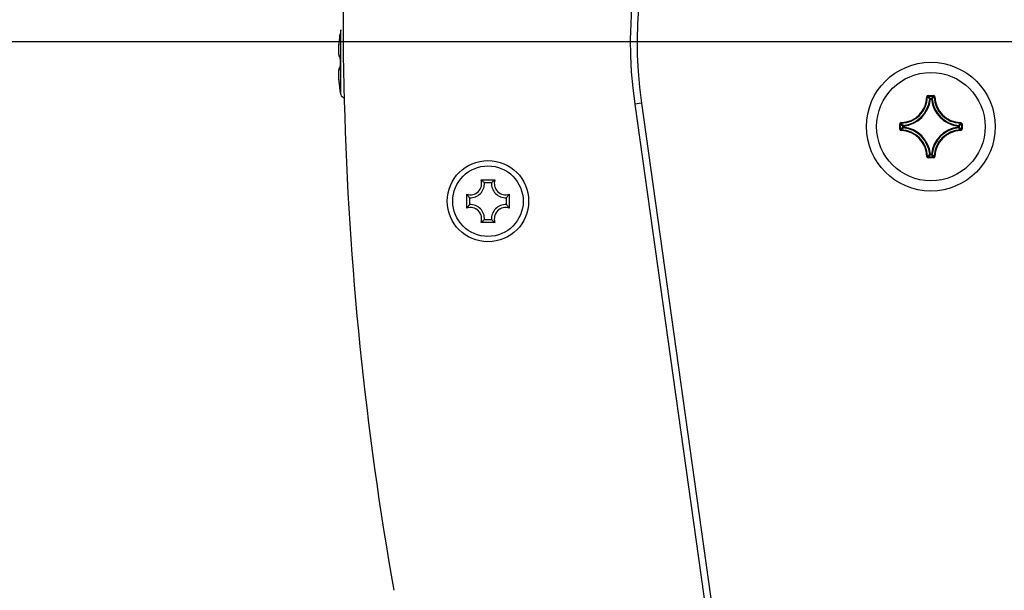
# Model space of a CAD drawing. Header units: millimetres. Extents: x 0 to 420, y 0 to 297.
# Tile 90 of 104: x 333 to 351, y 215 to 225. Entities that reach past the tile are written whole.
import ezdxf

# ---------------------------------------------------------------- set-up
doc = ezdxf.new("R2010")
doc.units = ezdxf.units.MM
doc.header["$LTSCALE"] = 23.1
doc.header["$PDMODE"] = 3
doc.header["$PDSIZE"] = 0.3125
doc.layers.get('0').update_dxf_attribs({"linetype": 'CONTINUOUS'})
doc.layers.get('Defpoints').update_dxf_attribs({"linetype": 'CONTINUOUS'})
doc.layers.add('AXES', color=7, linetype='CONTINUOUS')
doc.layers.add('DIM_PILOTEES', color=7, linetype='CONTINUOUS')
doc.styles.get("Standard").update_dxf_attribs({"font": 'txt', "width": 0.7})
doc.dimstyles.new('DIMSTYLE_1', dxfattribs={"dimtxt": 2.5, "dimasz": 3.5, "dimexe": 2, "dimexo": 0, "dimtad": 1, "dimdec": 0, "dimlfac": 4, "dimdsep": 46, "dimtxsty": 'Standard', "dimblk": '_FILLED', "dimblk1": '_FILLED', "dimblk2": '_FILLED', "dimcen": 0.09, "dimazin": 2, "dimtp": 0.5, "dimtm": 0.5, "dimtfac": 1, "dimtdec": 0, "dimtofl": 0, "dimtmove": 0, "dimatfit": 3, "dimldrblk": '_FILLED', "dimfxl": 0, "dimtolj": 1, "dimarcsym": 0})
doc.dimstyles.new('DIMSTYLE_4', dxfattribs={"dimtxt": 2.5, "dimasz": 3.5, "dimexe": 2, "dimexo": 0, "dimtad": 1, "dimlfac": 4, "dimdsep": 46, "dimtxsty": 'Standard', "dimblk": '_FILLED', "dimblk1": '_FILLED', "dimblk2": '_FILLED', "dimcen": 0.09, "dimazin": 2, "dimtp": 0.5, "dimtm": 0.5, "dimtfac": 1, "dimtofl": 0, "dimtmove": 0, "dimatfit": 3, "dimldrblk": '_FILLED', "dimfxl": 0, "dimtolj": 1, "dimarcsym": 0})
doc.dimstyles.new('DIMSTYLE_5', dxfattribs={"dimtxt": 2.5, "dimasz": 3.5, "dimexe": 2, "dimexo": 0, "dimgap": 2.5, "dimtad": 1, "dimlfac": 4, "dimdsep": 46, "dimtxsty": 'Standard', "dimblk": '_FILLED', "dimblk1": '_FILLED', "dimblk2": '_FILLED', "dimcen": 0.09, "dimazin": 2, "dimtp": 0.5, "dimtm": 0.5, "dimtfac": 1, "dimtofl": 0, "dimtmove": 0, "dimatfit": 3, "dimldrblk": '_FILLED', "dimfxl": 0, "dimtolj": 1, "dimarcsym": 0})

# ---------------------------------------------------------------- blocks, each defined once
blk = doc.blocks.new('_FILLED')
at = {"color": 0, "linetype": 'ByBlock'}
blk.add_solid([(0, 0), (-1, 0.1429), (-1, -0.1429)], dxfattribs=at)
blk = doc.blocks.new('*D6')
at = {"layer": 'DIM_PILOTEES', "color": 2, "linetype": 'Continuous'}
for p, q in [((370.369, 250.876), (370.369, 152.328)), ((334.079, 188.243), (334.079, 152.328)), ((334.079, 154.328), (352.224, 154.328)), ((370.369, 154.328), (352.224, 154.328))]:
    blk.add_line(p, q, dxfattribs=at)
at = {"layer": 'DIM_PILOTEES', "color": 2, "linetype": 'Continuous', "xscale": 3.5, "yscale": 3.5, "zscale": 3.5, "rotation": 180}
blk.add_blockref('_FILLED', (334.079, 154.328), dxfattribs=at)
at = {"layer": 'DIM_PILOTEES', "color": 2, "linetype": 'Continuous', "xscale": 3.5, "yscale": 3.5, "zscale": 3.5}
blk.add_blockref('_FILLED', (370.369, 154.328), dxfattribs=at)
at = {"layer": 'DIM_PILOTEES', "color": 2, "linetype": 'Continuous', "insert": (352.835, 157.453), "char_height": 2.5, "width": 7.76786, "attachment_point": 2, "line_spacing_factor": 0.9}
blk.add_mtext('{\\ftxt;\\W0.0001;\\H0.0001;\\~}{\\ftxt;\\W2.0714285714;\\H2.5; }{\\ftxt;\\W0.0001;\\H0.0001;\\~}', dxfattribs=at)
blk = doc.blocks.new('*D9')
at = {"layer": 'Defpoints', "color": 0, "linetype": 'Continuous'}
for p in [(323.479, 271.104), (352.829, 225.034), (309.135, 219.281), (396.54, 219.279)]:
    blk.add_point(p, dxfattribs=at)
at = {"layer": 'DIM_PILOTEES', "color": 0, "linetype": 'Continuous', "lineweight": -2}
for p, q in [((309.135, 219.281), (296.688, 217.643)), ((396.54, 219.279), (408.97, 217.643))]:
    blk.add_line(p, q, dxfattribs=at)
blk.add_arc((352.829, 225.034), 54.625, 356.1717, 183.8283, dxfattribs=at)
at = {"layer": 'DIM_PILOTEES', "color": 0, "linetype": 'Continuous', "lineweight": -2, "xscale": 3.5, "yscale": 3.5, "zscale": 3.5}
for p, rotation in [((298.671, 217.904), 275.6641338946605), ((406.987, 217.904), 264.3358661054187)]:
    blk.add_blockref('_FILLED', p, dxfattribs=dict(at, rotation=rotation))
at = {"layer": 'DIM_PILOTEES', "color": 0, "linetype": 'Continuous', "insert": (360.867, 284.956), "char_height": 2.5, "width": 23.75, "attachment_point": 2, "rotation": 352.3597, "line_spacing_factor": 0.9}
blk.add_mtext('\\A1;{\\ftxt;\\W0.0001;\\H0.0001;\\~}{\\ftxt;\\W3.5952380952;\\H2.5; }{\\ftxt;\\W0.0001;\\H0.0001;\\~}{\\ftxt;\\W0.0001;\\H0.0001;\\~}{\\ftxt;\\W2.0714285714;\\H2.5; }{\\ftxt;\\W0.0001;\\H0.0001;\\~}{\\ftxt;\\W0.0001;\\H0.0001;\\~}{\\ftxt;\\W0.6666666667;\\H2.5; }{\\ftxt;\\W0.0001;\\H0.0001;\\~}', dxfattribs=at)
blk = doc.blocks.new('*D11')
at = {"layer": 'DIM_PILOTEES', "color": 2, "linetype": 'Continuous'}
for p, q in [((352.838, 224.979), (312.361, 224.979)), ((314.361, 224.979), (314.361, 200.854)), ((314.361, 176.729), (314.361, 200.854)), ((336.599, 176.729), (312.361, 176.729))]:
    blk.add_line(p, q, dxfattribs=at)
at = {"layer": 'DIM_PILOTEES', "color": 2, "linetype": 'Continuous', "xscale": 3.5, "yscale": 3.5, "zscale": 3.5}
for p, rotation in [((314.361, 224.979), 90), ((314.361, 176.729), 270)]:
    blk.add_blockref('_FILLED', p, dxfattribs=dict(at, rotation=rotation))
at = {"layer": 'DIM_PILOTEES', "color": 2, "linetype": 'Continuous', "insert": (311.236, 202.308), "char_height": 2.5, "width": 7.76786, "attachment_point": 2, "rotation": 90, "line_spacing_factor": 0.9}
blk.add_mtext('{\\ftxt;\\W0.0001;\\H0.0001;\\~}{\\ftxt;\\W2.0714285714;\\H2.5; }{\\ftxt;\\W0.0001;\\H0.0001;\\~}', dxfattribs=at)

msp = doc.modelspace()

# ---------------------------------------------------------------- linework, layer by layer
at = {"color": 7, "linetype": 'Continuous'}
for p, q in [((339.2506, 225.1999), (339.2358, 225.1259)), ((339.2506, 224.0079), (339.2506, 225.1999)), ((339.2309, 225.0831), (339.2292, 225.073)), ((339.23, 225.0799), (339.2292, 225.0751)), ((339.2292, 225.0751), (339.2295, 225.0751)), ((339.2292, 225.0729), (339.2292, 225.073)), ((339.2314, 225.0882), (339.23, 225.0799)), ((339.2322, 225.0911), (339.2309, 225.0831)), ((339.233, 225.0983), (339.2314, 225.0882)), ((339.2333, 225.0984), (339.2322, 225.0911)), ((339.234, 225.1049), (339.233, 225.0983)), ((339.2342, 225.1047), (339.2333, 225.0984)), ((339.2348, 225.1106), (339.234, 225.1049)), ((339.2348, 225.1084), (339.2342, 225.1047)), ((339.2353, 225.1138), (339.2348, 225.1106)), ((339.2352, 225.1117), (339.2348, 225.1084)), ((339.2356, 225.1145), (339.2352, 225.1117)), ((339.2357, 225.1172), (339.2353, 225.1138)), ((339.2355, 225.1239), (339.2354, 225.1213)), ((339.2354, 225.1213), (339.2358, 225.1171)), ((339.2358, 225.1259), (339.2355, 225.1239)), ((339.2359, 225.1166), (339.2356, 225.1145)), ((339.2358, 225.1259), (339.2358, 225.1259)), ((339.2358, 225.1171), (339.2359, 225.1166)), ((339.2363, 225.1207), (339.2359, 225.1166)), ((339.2101, 224.9279), (339.21, 224.9262)), ((339.226, 224.7056), (339.2318, 224.7002)), ((339.2318, 224.7002), (339.235, 224.6983)), ((339.2354, 224.6083), (339.2354, 224.6039)), ((339.2362, 224.6771), (339.2363, 224.6771)), ((339.2366, 224.6679), (339.2362, 224.6679)), ((339.2359, 224.5099), (339.2318, 224.5076)), ((339.2352, 224.502), (339.2333, 224.5011)), ((339.2366, 224.5306), (339.2362, 224.5307)), ((339.2363, 224.5288), (339.2362, 224.5256)), ((339.2292, 224.1327), (339.231, 224.1219)), ((339.231, 224.1219), (339.2324, 224.1129)), ((339.2324, 224.1129), (339.2337, 224.1049)), ((339.2337, 224.1049), (339.2345, 224.0997)), ((339.2345, 224.0997), (339.2351, 224.0952)), ((339.2351, 224.0952), (339.2355, 224.0926)), ((339.2358, 224.0907), (339.2354, 224.0865)), ((339.2354, 224.0865), (339.2355, 224.0839)), ((339.2355, 224.0926), (339.2357, 224.0905)), ((339.2355, 224.0839), (339.2358, 224.0819)), ((339.2357, 224.0905), (339.2363, 224.0856)), ((339.2358, 224.0819), (339.2358, 224.0819)), ((339.2506, 224.0079), (339.2358, 224.0819)), ((350.0561, 223.9661), (350.0686, 223.9658)), ((350.081, 223.9903), (350.081, 223.9779)), ((350.081, 223.9903), (350.1795, 223.9903)), ((350.081, 223.9779), (350.084, 223.9748)), ((350.081, 223.9779), (350.1795, 223.9779)), ((350.1202, 223.9237), (350.1078, 223.9249)), ((350.1202, 223.9237), (350.1202, 223.9361)), ((350.1202, 223.9361), (350.1403, 223.9361)), ((350.1202, 223.9237), (350.1403, 223.9237)), ((350.1403, 223.9237), (350.1403, 223.9361)), ((350.1403, 223.9237), (350.1527, 223.9249)), ((350.1795, 223.9779), (350.1765, 223.9748)), ((350.1795, 223.9903), (350.1795, 223.9779)), ((350.2044, 223.9661), (350.1919, 223.9658)), ((344.7917, 223.8488), (344.6679, 223.8314)), ((344.6679, 223.8314), (346.313, 212.1192)), ((344.7917, 223.8488), (346.444, 212.0853)), ((349.5563, 223.3672), (349.5563, 223.4656)), ((349.5563, 223.4656), (349.5687, 223.4656)), ((349.5563, 223.3672), (349.5687, 223.3672)), ((349.5687, 223.3672), (349.5687, 223.4656)), ((349.5687, 223.4656), (349.5718, 223.4627)), ((349.5687, 223.3672), (349.5718, 223.3701)), ((349.5805, 223.4905), (349.5809, 223.4781)), ((349.5805, 223.3423), (349.5809, 223.3547)), ((349.6105, 223.4063), (349.6105, 223.4264)), ((349.6229, 223.4264), (349.6105, 223.4264)), ((349.6229, 223.4063), (349.6105, 223.4063)), ((349.6229, 223.4264), (349.6217, 223.4388)), ((349.6229, 223.4063), (349.6217, 223.394)), ((349.6229, 223.4064), (349.6229, 223.4264)), ((350.6375, 223.4264), (350.6388, 223.4388)), ((350.6375, 223.4264), (350.6375, 223.4064)), ((350.6375, 223.4264), (350.65, 223.4264)), ((350.6375, 223.4063), (350.6388, 223.394)), ((350.6375, 223.4063), (350.65, 223.4063)), ((350.65, 223.4264), (350.65, 223.4063)), ((350.6799, 223.4905), (350.6796, 223.4781)), ((350.6799, 223.3423), (350.6796, 223.3547)), ((350.6917, 223.4656), (350.6887, 223.4627)), ((350.6917, 223.3672), (350.6887, 223.3701)), ((350.6917, 223.4656), (350.6917, 223.3672)), ((350.7042, 223.4656), (350.6917, 223.4656)), ((350.7042, 223.3672), (350.6917, 223.3672)), ((350.7042, 223.4656), (350.7042, 223.3672)), ((350.0561, 222.8667), (350.0686, 222.867)), ((350.081, 222.8549), (350.084, 222.8579)), ((350.081, 222.8424), (350.081, 222.8549)), ((350.1795, 222.8549), (350.081, 222.8549)), ((350.1795, 222.8424), (350.081, 222.8424)), ((350.1202, 222.9091), (350.1078, 222.9079)), ((350.1202, 222.9091), (350.1202, 222.8966)), ((350.1402, 222.9091), (350.1202, 222.9091)), ((350.1403, 222.8966), (350.1202, 222.8966)), ((350.1403, 222.9091), (350.1403, 222.8966)), ((350.1403, 222.9091), (350.1527, 222.9079)), ((350.1795, 222.8549), (350.1765, 222.8579)), ((350.1795, 222.8424), (350.1795, 222.8549)), ((350.2044, 222.8667), (350.1919, 222.867)), ((341.835, 222.4332), (342.0905, 222.4332)), ((342.0272, 222.3804), (341.8983, 222.3804)), ((341.571, 221.9136), (341.571, 222.1691)), ((341.6237, 222.1058), (341.6237, 221.977)), ((342.3018, 221.977), (342.3018, 222.1058)), ((342.3545, 222.1691), (342.3545, 221.9136)), ((341.58, 221.9259), (341.579, 221.9246)), ((341.58, 221.9258), (341.579, 221.9246)), ((341.8983, 221.7023), (342.0272, 221.7023)), ((342.0905, 221.6496), (341.835, 221.6496)), ((341.8472, 221.6587), (341.8459, 221.6577)), ((341.8472, 221.6587), (341.8459, 221.6577))]:
    msp.add_line(p, q, dxfattribs=at)
for points in [[(339.2292, 225.0751), (339.2252, 225.0501), (339.2209, 225.0217), (339.2172, 224.9942), (339.214, 224.968), (339.2113, 224.9429), (339.2091, 224.9192), (339.2073, 224.8968), (339.206, 224.8758), (339.2051, 224.8562), (339.2046, 224.838), (339.2044, 224.8212), (339.2045, 224.8197)], [(339.2292, 225.073), (339.2252, 225.0484), (339.221, 225.0199), (339.2172, 224.9923), (339.214, 224.9659), (339.2113, 224.9407), (339.2091, 224.9168), (339.2073, 224.8941), (339.206, 224.8729), (339.2051, 224.853), (339.2046, 224.8345)], [(339.2046, 224.8345), (339.2044, 224.8174), (339.2046, 224.8016), (339.2052, 224.7871), (339.2061, 224.774), (339.2072, 224.7621), (339.2087, 224.7513), (339.2104, 224.7417), (339.2125, 224.7331), (339.215, 224.7253), (339.2179, 224.7182), (339.2215, 224.7116), (339.226, 224.7056)], [(339.234, 224.705), (339.2338, 224.7055), (339.2337, 224.7057), (339.2338, 224.7053), (339.2341, 224.7042), (339.2344, 224.7026), (339.2348, 224.7003)], [(339.2348, 224.7003), (339.2351, 224.6975), (339.2355, 224.6942), (339.2358, 224.6905), (339.236, 224.6863), (339.2362, 224.6818), (339.2363, 224.677), (339.2363, 224.6718)], [(339.2355, 224.6328), (339.2354, 224.5995), (339.2355, 224.575), (339.2358, 224.5505)], [(339.2363, 224.679), (339.2358, 224.6573), (339.2355, 224.6328)], [(339.2363, 224.6718), (339.2358, 224.6485), (339.2355, 224.624)], [(339.2318, 224.5076), (339.226, 224.5022), (339.2215, 224.4962), (339.2179, 224.4896), (339.215, 224.4825), (339.2125, 224.4747), (339.2104, 224.4661), (339.2087, 224.4565), (339.2072, 224.4457), (339.2061, 224.4338), (339.2052, 224.4207), (339.2046, 224.4062), (339.2044, 224.3904), (339.2045, 224.388)], [(339.2333, 224.5011), (339.2269, 224.4959), (339.2221, 224.49), (339.2182, 224.4836), (339.2151, 224.4766), (339.2126, 224.469), (339.2105, 224.4606), (339.2087, 224.4512), (339.2072, 224.4408), (339.2061, 224.4292), (339.2052, 224.4163), (339.2046, 224.4021)], [(339.2355, 224.5045), (339.2352, 224.5013), (339.2348, 224.4986), (339.2344, 224.4965), (339.2341, 224.4948)], [(339.2362, 224.5256), (339.236, 224.5211), (339.2358, 224.5169), (339.2354, 224.5131), (339.2351, 224.5099), (339.235, 224.5094)], [(339.2358, 224.5505), (339.2363, 224.5264), (339.2363, 224.5213), (339.2362, 224.5166), (339.236, 224.5122), (339.2358, 224.5081), (339.2355, 224.5045)], [(339.2046, 224.4021), (339.2044, 224.3866), (339.2046, 224.3698), (339.2051, 224.3516), (339.206, 224.332), (339.2073, 224.311), (339.2091, 224.2886), (339.2113, 224.2649), (339.214, 224.2398), (339.2172, 224.2135), (339.2209, 224.1861), (339.2252, 224.1576), (339.2292, 224.1327)]]:
    msp.add_lwpolyline(points, dxfattribs=at)
for centre, radius in [((352.8293, 225.0337), 33.7052), ((350.1302, 223.4164), 1.1875), ((341.9627, 222.0414), 0.65)]:
    msp.add_circle(centre, radius, dxfattribs=at)
at = {"color": 3, "linetype": 'Continuous'}
msp.add_circle((341.9627, 222.0414), 0.75, dxfattribs=at)
at = {"color": 7, "linetype": 'Continuous'}
for centre, radius, start, end in [((352.8377, 224.9789), 8.25, 352.00476, 187.99524), ((352.8377, 224.9789), 8.125, 352.00476, 187.99524), ((341.0695, 224.7543), 1.8674, 173.28525, 173.68791), ((341.1318, 224.7469), 1.9302, 172.8634, 173.28531), ((341.1813, 224.7408), 1.9801, 172.54913, 172.86399), ((341.2257, 224.7349), 2.0248, 172.08762, 172.54868), ((341.2624, 224.7299), 2.062, 171.75452, 172.08823), ((341.2876, 224.7262), 2.0874, 171.30069, 171.75445), ((341.3026, 224.7239), 2.1026, 170.91686, 171.30093), ((341.3109, 224.7226), 2.1109, 170.64206, 170.917), ((341.3107, 224.7226), 2.1108, 170.44737, 170.64212), ((338.8715, 225.1633), 0.3674, 352.56033, 352.68058), ((339.2613, 225.1206), 0.0251, 169.50874, 180.85056), ((340.913, 224.7709), 1.7101, 174.03334, 174.73289), ((341.0071, 224.7612), 1.8047, 173.68812, 174.03679), ((342.1003, 224.5993), 2.8644, 178.62727, 181.37255), ((338.9328, 224.6752), 0.3039, 358.62676, 359.54673), ((338.9323, 224.5233), 0.3044, 0.46666, 1.37399), ((340.8343, 224.428), 1.6312, 185.20016, 185.35581), ((340.9104, 224.4353), 1.7076, 185.35917, 185.97545), ((341.0054, 224.4451), 1.8031, 185.9731, 186.3586), ((341.0719, 224.4525), 1.87, 186.35836, 186.71854), ((341.1395, 224.4605), 1.9381, 186.71901, 187.18581), ((341.1941, 224.4674), 1.9931, 187.18476, 187.45679), ((341.2422, 224.4737), 2.0416, 187.45753, 187.93717), ((341.284, 224.4795), 2.0838, 187.93634, 188.23446), ((341.3136, 224.4838), 2.1137, 188.2347, 188.71324), ((341.3331, 224.4868), 2.1335, 188.71288, 189.05167), ((341.3471, 224.489), 2.1476, 189.05159, 189.37803), ((341.3511, 224.4896), 2.1517, 189.37791, 189.54756), ((339.2613, 224.086), 0.0251, 179.5239, 190.48753), ((339.3239, 224.0235), 0.075, 192.03939, 259.93685), ((349.5677, 223.9789), 0.4885, 271.50113, 358.49886), ((349.5677, 223.9789), 0.501, 271.50106, 358.49893), ((349.5677, 223.9789), 0.5427, 275.70588, 354.29411), ((349.5677, 223.9789), 0.5552, 275.70548, 354.29471), ((350.081, 223.9654), 0.0249, 89.95832, 178.48077), ((349.0142, 222.9136), 1.4896, 42.76148, 44.93978), ((348.968, 222.8943), 1.5534, 42.12109, 44.07586), ((350.1203, 223.9236), 0.0126, 90.46116, 173.833), ((351.2925, 222.8943), 1.5534, 135.92411, 137.87894), ((350.6927, 223.9789), 0.5552, 185.70547, 264.2947), ((351.2464, 222.9135), 1.4897, 135.06032, 137.23841), ((350.6927, 223.9789), 0.5427, 185.70588, 264.29411), ((350.6927, 223.9789), 0.501, 181.50106, 268.49893), ((350.6927, 223.9789), 0.4885, 181.50113, 268.49886), ((349.5812, 223.4657), 0.0249, 91.44371, 180.0726), ((349.5812, 223.3672), 0.0249, 179.96244, 268.4707), ((350.6523, 224.5786), 1.5534, 225.92397, 227.87894), ((350.6524, 222.2541), 1.5534, 132.12108, 134.07599), ((349.5677, 222.8539), 0.4885, 1.50113, 88.49886), ((350.6331, 224.5326), 1.4897, 225.06032, 227.23841), ((350.633, 222.3003), 1.4896, 132.76148, 134.93978), ((349.5677, 222.8539), 0.501, 1.50106, 88.49893), ((349.623, 223.4263), 0.0126, 96.167, 179.53884), ((349.5677, 222.8539), 0.5427, 5.70588, 84.29411), ((349.5677, 222.8539), 0.5552, 5.70548, 84.29471), ((350.6927, 222.8539), 0.5552, 95.70542, 174.29463), ((350.6927, 222.8539), 0.5427, 95.70589, 174.29411), ((350.6927, 222.8539), 0.501, 91.50107, 178.49893), ((350.6927, 222.8539), 0.4885, 91.50114, 178.49887), ((349.6274, 224.5325), 1.4896, 312.76148, 314.93978), ((349.6274, 222.3003), 1.4896, 45.06022, 47.23852), ((349.6081, 224.5787), 1.5534, 312.12108, 314.07599), ((349.6081, 222.2541), 1.5534, 45.92399, 47.87892), ((350.6793, 223.4656), 0.0249, 359.96099, 88.4742), ((350.6793, 223.3672), 0.0249, 271.5305, 0.03704), ((350.081, 222.8673), 0.0249, 181.50445, 270.04778), ((349.0141, 223.9193), 1.4897, 315.06032, 317.23841), ((348.968, 223.9385), 1.5534, 315.92411, 317.87894), ((351.2925, 223.9385), 1.5534, 222.12109, 224.07586), ((351.2463, 223.9192), 1.4896, 222.76148, 224.93978), ((350.1795, 222.8673), 0.0249, 269.93769, 358.53103), ((341.6377, 222.3664), 0.2082, 251.30248, 18.69752), ((341.5257, 222.0021), 0.5305, 52.69901, 54.3401), ((342.3997, 222.0021), 0.5305, 125.6599, 127.30093), ((342.2877, 222.3664), 0.2082, 161.30248, 288.69752), ((341.6377, 222.3664), 0.2609, 266.91266, 3.08734), ((342.2877, 222.3664), 0.2609, 176.91266, 273.08734), ((342.002, 222.4784), 0.5305, 215.6599, 217.30107), ((341.9235, 222.4784), 0.5305, 322.69891, 324.3401), ((342.0007, 221.6053), 0.5289, 142.8704, 144.34214), ((341.6377, 221.7164), 0.2082, 341.30248, 108.69752), ((341.6377, 221.7164), 0.2609, 356.91266, 93.08734), ((342.2877, 221.7164), 0.2609, 86.91266, 183.08734), ((342.2877, 221.7164), 0.2082, 71.30248, 198.69752), ((341.9235, 221.6044), 0.5305, 35.6599, 37.30107), ((341.5267, 222.0793), 0.5289, 305.65786, 307.1296), ((342.3997, 222.0807), 0.5305, 232.69901, 234.3401)]:
    msp.add_arc(centre, radius, start, end, dxfattribs=at)
at = {"color": 3, "linetype": 'Continuous'}
msp.add_arc((400.5402, 225.5256), 61.25, 173.037946, 190.026581, dxfattribs=at)
at = {"color": 7, "linetype": 'Continuous'}
for points, knots in [([(339.2292, 225.0729), (339.2299, 225.077), (339.2322, 225.0913), (339.2345, 225.1056), (339.2358, 225.1158)], [0, 0, 0, 0, 0.2884878, 1, 1, 1, 1]), ([(339.2358, 225.1259), (339.2358, 225.1258), (339.236, 225.1255), (339.2364, 225.1253), (339.2366, 225.1252)], [0, 0, 0, 0, 0.1501036, 1, 1, 1, 1]), ([(339.2359, 225.1165), (339.2361, 225.1177), (339.2363, 225.1199), (339.2366, 225.1225), (339.2368, 225.1242), (339.2367, 225.1249), (339.2367, 225.1251), (339.2366, 225.1252)], [0, 0, 0, 0, 0.4232318, 0.7344848, 0.9273529, 0.9783336, 1, 1, 1, 1]), ([(339.21, 224.9262), (339.2086, 224.9112), (339.2064, 224.8825), (339.2046, 224.8417), (339.2044, 224.8057), (339.206, 224.7753), (339.2091, 224.7512), (339.2131, 224.7352), (339.2176, 224.7262), (339.221, 224.7219), (339.2249, 224.7193), (339.2279, 224.7191), (339.2292, 224.7193)], [0, 0, 0, 0, 0.208993, 0.3995868, 0.5675206, 0.7092502, 0.8222243, 0.9053625, 0.9362253, 0.9608777, 0.9810951, 1, 1, 1, 1]), ([(339.2354, 224.7015), (339.2351, 224.7041), (339.2344, 224.7086), (339.2332, 224.7137), (339.232, 224.7167), (339.2311, 224.7184), (339.2299, 224.7194), (339.2292, 224.7193)], [0, 0, 0, 0, 0.3966667, 0.6971616, 0.808313, 0.8933906, 1, 1, 1, 1]), ([(339.2367, 224.6728), (339.2367, 224.6754), (339.2367, 224.685), (339.2362, 224.6946), (339.2354, 224.7015)], [0, 0, 0, 0, 0.271251, 1, 1, 1, 1]), ([(339.2292, 224.4802), (339.2279, 224.4805), (339.225, 224.4806), (339.221, 224.4785), (339.2176, 224.4746), (339.2131, 224.4663), (339.2091, 224.4511), (339.206, 224.4279), (339.2045, 224.3984), (339.2046, 224.3632), (339.2063, 224.3232), (339.2085, 224.295), (339.2099, 224.2802)], [0, 0, 0, 0, 0.019313, 0.0390417, 0.0627121, 0.0924591, 0.1736008, 0.2853463, 0.4268273, 0.5955692, 0.7880528, 1, 1, 1, 1]), ([(339.2292, 224.4802), (339.23, 224.48), (339.2314, 224.4811), (339.2323, 224.4831), (339.2337, 224.4868), (339.2349, 224.493), (339.2355, 224.4984), (339.2358, 224.5015)], [0, 0, 0, 0, 0.09908, 0.1826495, 0.2939804, 0.5983902, 1, 1, 1, 1]), ([(339.2358, 224.5015), (339.236, 224.5034), (339.2366, 224.5115), (339.2368, 224.5196), (339.2367, 224.5258)], [0, 0, 0, 0, 0.2301106, 1, 1, 1, 1]), ([(339.2358, 224.0904), (339.2354, 224.0932), (339.2334, 224.1073), (339.2311, 224.1214), (339.2292, 224.1327)], [0, 0, 0, 0, 0.1943104, 1, 1, 1, 1]), ([(339.2366, 224.0814), (339.2367, 224.0814), (339.2367, 224.0817), (339.2367, 224.0823), (339.2366, 224.0841), (339.2363, 224.0868), (339.236, 224.0891), (339.2358, 224.0904)], [0, 0, 0, 0, 0.0155952, 0.0618499, 0.2511482, 0.5662975, 1, 1, 1, 1]), ([(339.2366, 224.0814), (339.2365, 224.0814), (339.2362, 224.0815), (339.2359, 224.0817), (339.2358, 224.0819)], [0, 0, 0, 0, 0.3680352, 1, 1, 1, 1]), ([(350.0686, 223.9658), (350.0686, 223.9689), (350.0713, 223.9754), (350.0779, 223.9779), (350.081, 223.9779)], [0, 0, 0, 0, 0.5000036, 1, 1, 1, 1]), ([(350.1403, 223.9361), (350.1433, 223.9361), (350.1494, 223.9338), (350.1524, 223.9279), (350.1527, 223.9249)], [0, 0, 0, 0, 0.4999439, 1, 1, 1, 1]), ([(350.2044, 223.9661), (350.2042, 223.9723), (350.1987, 223.9852), (350.1857, 223.9903), (350.1795, 223.9903)], [0, 0, 0, 0, 0.4999863, 1, 1, 1, 1]), ([(350.1795, 223.9779), (350.1826, 223.9779), (350.1892, 223.9754), (350.1919, 223.9689), (350.1919, 223.9658)], [0, 0, 0, 0, 0.500004, 1, 1, 1, 1]), ([(349.5687, 223.4656), (349.5687, 223.4688), (349.5712, 223.4753), (349.5777, 223.478), (349.5809, 223.4781)], [0, 0, 0, 0, 0.500004, 1, 1, 1, 1]), ([(349.5809, 223.3547), (349.5777, 223.3548), (349.5712, 223.3575), (349.5687, 223.364), (349.5687, 223.3672)], [0, 0, 0, 0, 0.5000036, 1, 1, 1, 1]), ([(349.6217, 223.394), (349.6187, 223.3943), (349.6128, 223.3972), (349.6105, 223.4034), (349.6105, 223.4063)], [0, 0, 0, 0, 0.5000561, 1, 1, 1, 1]), ([(350.6388, 223.4388), (350.6417, 223.4385), (350.6476, 223.4356), (350.65, 223.4294), (350.65, 223.4264)], [0, 0, 0, 0, 0.5000561, 1, 1, 1, 1]), ([(350.65, 223.4063), (350.65, 223.4034), (350.6476, 223.3972), (350.6417, 223.3943), (350.6388, 223.394)], [0, 0, 0, 0, 0.4999439, 1, 1, 1, 1]), ([(350.6796, 223.4781), (350.6827, 223.478), (350.6892, 223.4753), (350.6918, 223.4688), (350.6917, 223.4656)], [0, 0, 0, 0, 0.5000036, 1, 1, 1, 1]), ([(350.6917, 223.3672), (350.6918, 223.364), (350.6892, 223.3575), (350.6827, 223.3548), (350.6796, 223.3547)], [0, 0, 0, 0, 0.500004, 1, 1, 1, 1]), ([(350.081, 222.8549), (350.0779, 222.8549), (350.0713, 222.8574), (350.0686, 222.8639), (350.0686, 222.867)], [0, 0, 0, 0, 0.500004, 1, 1, 1, 1]), ([(350.1202, 222.8966), (350.1172, 222.8967), (350.1111, 222.899), (350.1081, 222.9049), (350.1078, 222.9079)], [0, 0, 0, 0, 0.4999439, 1, 1, 1, 1]), ([(350.1527, 222.9079), (350.1524, 222.9049), (350.1494, 222.899), (350.1433, 222.8967), (350.1403, 222.8966)], [0, 0, 0, 0, 0.5000561, 1, 1, 1, 1]), ([(350.1919, 222.867), (350.1919, 222.8639), (350.1892, 222.8574), (350.1826, 222.8549), (350.1795, 222.8549)], [0, 0, 0, 0, 0.5000036, 1, 1, 1, 1]), ([(341.8983, 222.3804), (341.8944, 222.3841), (341.878, 222.3994), (341.8608, 222.4138), (341.8472, 222.4241)], [0, 0, 0, 0, 0.2394543, 1, 1, 1, 1]), ([(342.0272, 222.3804), (342.0311, 222.3841), (342.0475, 222.3994), (342.0647, 222.4138), (342.0783, 222.4241)], [0, 0, 0, 0, 0.2394542, 1, 1, 1, 1]), ([(341.6237, 222.1058), (341.62, 222.1097), (341.6048, 222.1262), (341.5903, 222.1434), (341.58, 222.1569)], [0, 0, 0, 0, 0.2394545, 1, 1, 1, 1]), ([(342.3018, 222.1058), (342.3055, 222.1097), (342.3207, 222.1262), (342.3351, 222.1434), (342.3455, 222.1569)], [0, 0, 0, 0, 0.2394545, 1, 1, 1, 1]), ([(341.6237, 221.977), (341.62, 221.9731), (341.6048, 221.9566), (341.5903, 221.9394), (341.58, 221.9259)], [0, 0, 0, 0, 0.2394545, 1, 1, 1, 1]), ([(342.3018, 221.977), (342.3055, 221.9731), (342.3207, 221.9566), (342.3351, 221.9394), (342.3455, 221.9259)], [0, 0, 0, 0, 0.2394545, 1, 1, 1, 1]), ([(341.8983, 221.7023), (341.8944, 221.6986), (341.878, 221.6834), (341.8608, 221.669), (341.8472, 221.6587)], [0, 0, 0, 0, 0.2394542, 1, 1, 1, 1]), ([(342.0272, 221.7023), (342.0311, 221.6986), (342.0475, 221.6834), (342.0647, 221.669), (342.0783, 221.6587)], [0, 0, 0, 0, 0.2394543, 1, 1, 1, 1])]:
    msp.add_open_spline(points, degree=3, knots=knots, dxfattribs=at)
for points in [[(339.2292, 224.7193), (339.229, 224.7137), (339.2309, 224.7077), (339.2342, 224.7032)], [(339.2292, 224.4802), (339.229, 224.4859), (339.2309, 224.4919), (339.2344, 224.4964)]]:
    msp.add_open_spline(points, degree=3, dxfattribs=at)
at = {"layer": 'AXES', "color": 7, "linetype": 'Continuous'}
msp.add_circle((350.1302, 223.4164), 1, dxfattribs=at)

# ---------------------------------------------------------------- dimensions: what is measured, and where the dimension line sits
at = {"layer": 'DIM_PILOTEES', "color": 2, "linetype": 'Continuous'}
dim = msp.add_angular_dim_3p(base=(323.4791, 271.1043), center=(352.8293, 225.0337), p1=(396.5402, 219.2791), p2=(309.135, 219.2813), text='{\\ftxt;\\W0.0001;\\H0.0001;\\~}{\\ftxt;\\W3.5952380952;\\H2.5; }{\\ftxt;\\W0.0001;\\H0.0001;\\~}{\\ftxt;\\W0.0001;\\H0.0001;\\~}{\\ftxt;\\W2.0714285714;\\H2.5; }{\\ftxt;\\W0.0001;\\H0.0001;\\~}{\\ftxt;\\W0.0001;\\H0.0001;\\~}{\\ftxt;\\W0.6666666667;\\H2.5; }{\\ftxt;\\W0.0001;\\H0.0001;\\~}', dimstyle='DIMSTYLE_5', dxfattribs=at)
dim.commit()
dim.dimension.update_dxf_attribs({"geometry": '*D9', "text_midpoint": (360.0919, 279.1741), "dimtype": 165})
dim = msp.add_linear_dim(base=(370.3691, 154.328), p1=(334.0786, 188.2428), p2=(370.3691, 250.8761), text='{\\ftxt;\\W0.0001;\\H0.0001;\\~}{\\ftxt;\\W2.0714285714;\\H2.5; }{\\ftxt;\\W0.0001;\\H0.0001;\\~}', dimstyle='DIMSTYLE_1', dxfattribs=at)
dim.commit()
dim.dimension.update_dxf_attribs({"geometry": '*D6', "text_midpoint": (352.4774, 154.328), "dimtype": 160})
dim = msp.add_linear_dim(base=(314.361, 224.9789), p1=(336.5987, 176.7289), p2=(352.8377, 224.9789), angle=90, text='{\\ftxt;\\W0.0001;\\H0.0001;\\~}{\\ftxt;\\W2.0714285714;\\H2.5; }{\\ftxt;\\W0.0001;\\H0.0001;\\~}', dimstyle='DIMSTYLE_4', dxfattribs=at)
dim.commit()
dim.dimension.update_dxf_attribs({"geometry": '*D11', "text_midpoint": (314.361, 201.9504), "dimtype": 160})

doc.saveas('drawing.dxf')
